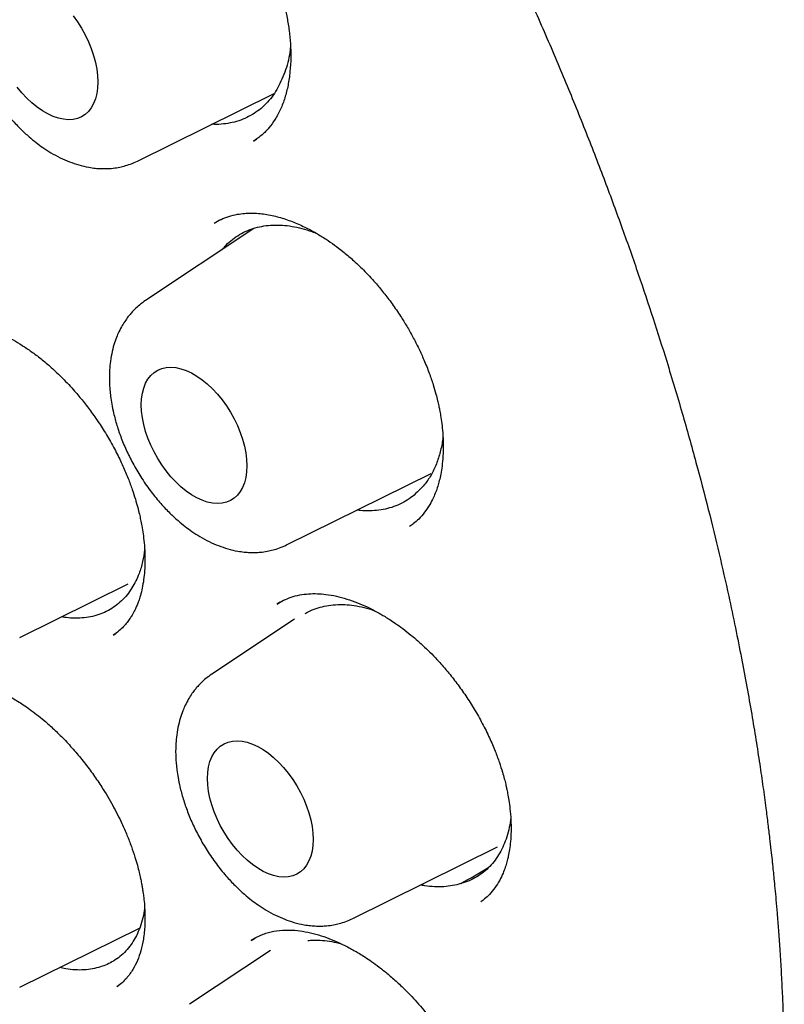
# Model space of a CAD drawing. Header units: millimetres. Extents: x 8 to 692, y 12 to 803.
# Tile 25 of 66: x 609.95 to 616.22, y 314.57 to 322.65. Entities that reach past the tile are written whole.
import ezdxf

# ---------------------------------------------------------------- set-up
doc = ezdxf.new("R2010")
doc.units = ezdxf.units.MM

msp = doc.modelspace()

# ---------------------------------------------------------------- linework, layer by layer
at = {"color": 7, "linetype": 'Continuous', "lineweight": 30}
for p, q in [((610.9167, 321.4939), (612.0383, 322.0488)), ((611.8695, 321.658), (611.8919, 321.6733)), ((611.5943, 321.0109), (611.5505, 320.9877)), ((611.871, 320.941), (610.9815, 320.3484)), ((612.1392, 318.3431), (613.3263, 318.9303)), ((609.9499, 317.5819), (610.8394, 318.0219)), ((612.0863, 317.8715), (612.0595, 317.8564)), ((612.2037, 317.7335), (611.5256, 317.2817)), ((610.7191, 317.6027), (610.7372, 317.6161)), ((612.6833, 315.2763), (613.8703, 315.8636)), ((613.7358, 315.4163), (613.733, 315.4144)), ((609.9499, 314.7111), (610.9341, 315.198)), ((611.8811, 315.1144), (611.8484, 315.0948)), ((612.0074, 315.0144), (611.3429, 314.5717)), ((610.7482, 314.7185), (610.7463, 314.7172)), ((610.7479, 314.7166), (610.7607, 314.727))]:
    msp.add_line(p, q, dxfattribs=at)
at = {"color": 7, "linetype": 'Continuous', "lineweight": 30, "flags": 128}
for points in [[(610.3876, 322.6854), (610.4236, 322.6356), (610.4569, 322.5833), (610.4872, 322.5291), (610.514, 322.4735), (610.5373, 322.4171), (610.5566, 322.3604), (610.5719, 322.3041), (610.5829, 322.2486), (610.5895, 322.1947), (610.5917, 322.1428), (610.5895, 322.0934), (610.5829, 322.0471), (610.5719, 322.0044), (610.5566, 321.9657), (610.5373, 321.9313), (610.514, 321.9017), (610.4872, 321.8771), (610.4569, 321.8578), (610.4236, 321.8441), (610.3876, 321.8359), (610.3492, 321.8334), (610.3088, 321.8367), (610.267, 321.8458), (610.2239, 321.8604), (610.1803, 321.8805), (610.1364, 321.9058), (610.0927, 321.9361), (610.0497, 321.9712), (610.0078, 322.0105), (609.9674, 322.0538), (609.9291, 322.1006)], [(610.9474, 319.4923), (610.9496, 319.5416), (610.9563, 319.5879), (610.9673, 319.6306), (610.9825, 319.6694), (611.0019, 319.7037), (611.0251, 319.7334), (611.052, 319.7579), (611.0822, 319.7772), (611.1155, 319.791), (611.1516, 319.7992), (611.19, 319.8016), (611.2303, 319.7983), (611.2722, 319.7893), (611.3152, 319.7747), (611.3589, 319.7546), (611.4028, 319.7293), (611.4465, 319.6989), (611.4895, 319.6639), (611.5314, 319.6245), (611.5717, 319.5812), (611.6101, 319.5345), (611.6461, 319.4847), (611.6794, 319.4325), (611.7097, 319.3782), (611.7366, 319.3226), (611.7598, 319.2662), (611.7791, 319.2095), (611.7944, 319.1532), (611.8054, 319.0978), (611.812, 319.0438), (611.8142, 318.9919), (611.812, 318.9425), (611.8054, 318.8963), (611.7944, 318.8535), (611.7791, 318.8148), (611.7598, 318.7804), (611.7366, 318.7508), (611.7097, 318.7262), (611.6794, 318.707), (611.6461, 318.6932), (611.6101, 318.685), (611.5717, 318.6826), (611.5314, 318.6859), (611.4895, 318.6949), (611.4465, 318.7095), (611.4028, 318.7296), (611.3589, 318.7549), (611.3152, 318.7853), (611.2722, 318.8203), (611.2303, 318.8596), (611.19, 318.9029), (611.1516, 318.9497), (611.1155, 318.9995), (611.0822, 319.0517), (611.052, 319.1059), (611.0251, 319.1615), (611.0019, 319.218), (610.9825, 319.2746), (610.9673, 319.331), (610.9563, 319.3864), (610.9496, 319.4404), (610.9474, 319.4923)], [(611.4915, 316.4256), (611.4937, 316.4749), (611.5004, 316.5212), (611.5114, 316.5639), (611.5266, 316.6027), (611.5459, 316.637), (611.5692, 316.6666), (611.596, 316.6912), (611.6263, 316.7105), (611.6596, 316.7243), (611.6956, 316.7325), (611.734, 316.7349), (611.7744, 316.7316), (611.8163, 316.7226), (611.8593, 316.708), (611.9029, 316.6879), (611.9468, 316.6626), (611.9905, 316.6322), (612.0335, 316.5972), (612.0754, 316.5578), (612.1158, 316.5145), (612.1542, 316.4678), (612.1902, 316.418), (612.2235, 316.3657), (612.2538, 316.3115), (612.2806, 316.2559), (612.3038, 316.1995), (612.3232, 316.1428), (612.3384, 316.0865), (612.3494, 316.031), (612.3561, 315.9771), (612.3583, 315.9252), (612.3561, 315.8758), (612.3494, 315.8295), (612.3384, 315.7868), (612.3232, 315.7481), (612.3038, 315.7137), (612.2806, 315.6841), (612.2538, 315.6595), (612.2235, 315.6402), (612.1902, 315.6264), (612.1542, 315.6183), (612.1158, 315.6158), (612.0754, 315.6191), (612.0335, 315.6281), (611.9905, 315.6428), (611.9468, 315.6629), (611.9029, 315.6882), (611.8593, 315.7185), (611.8163, 315.7536), (611.7744, 315.7929), (611.734, 315.8362), (611.6956, 315.883), (611.6596, 315.9327), (611.6263, 315.985), (611.596, 316.0392), (611.5692, 316.0948), (611.5459, 316.1512), (611.5266, 316.2079), (611.5114, 316.2643), (611.5004, 316.3197), (611.4937, 316.3737), (611.4915, 316.4256)]]:
    msp.add_lwpolyline(points, dxfattribs=at)
at = {"color": 7, "linetype": 'Continuous', "lineweight": 30}
for points, knots in [([(599.2516, 335.6301), (599.2401, 335.629), (599.2124, 335.6263), (599.1687, 335.6214), (599.1157, 335.6151), (599.0545, 335.6073), (598.9854, 335.598), (598.9075, 335.5867), (598.8211, 335.5733), (598.7263, 335.5575), (598.6241, 335.5389), (598.4538, 335.505), (598.2204, 335.4502), (597.9126, 335.361), (597.595, 335.2489), (597.27, 335.1106), (597.0278, 334.9888), (596.8623, 334.8967), (596.7713, 334.8437), (596.687, 334.7924), (596.6115, 334.7447), (596.5445, 334.7009), (596.4861, 334.6615), (596.4387, 334.6288), (596.4012, 334.6024), (596.3724, 334.5818), (596.3485, 334.5645), (596.3293, 334.5505), (596.3126, 334.5381), (596.2946, 334.5248), (596.2689, 334.5055), (596.233, 334.4783), (596.186, 334.4419), (596.1303, 334.3976), (596.0685, 334.3472), (596.0038, 334.2928), (595.9387, 334.2363), (595.8342, 334.1429), (595.6908, 334.0071), (595.5097, 333.8201), (595.3284, 333.6156), (595.1485, 333.3931), (594.973, 333.1545), (594.8027, 332.8996), (594.6534, 332.6527), (594.5234, 332.4176), (594.4111, 332.1978), (594.3198, 332.0038), (594.2495, 331.8445), (594.2005, 331.7285), (594.1592, 331.6264), (594.1273, 331.5448), (594.1033, 331.4819), (594.086, 331.4356), (594.0719, 331.3974), (594.0609, 331.3672), (594.0513, 331.3404), (594.0406, 331.3103), (594.0264, 331.2701), (594.0081, 331.2173), (593.9857, 331.1511), (593.9595, 331.0713), (593.9305, 330.9802), (593.9007, 330.8828), (593.8716, 330.7838), (593.8437, 330.6852), (593.817, 330.587), (593.7791, 330.4417), (593.7325, 330.2498), (593.6803, 330.0102), (593.633, 329.7673), (593.5894, 329.5142), (593.553, 329.2689), (593.5228, 329.0335), (593.4981, 328.8107), (593.4797, 328.6108), (593.4662, 328.4385), (593.457, 328.3017), (593.4496, 328.1739), (593.4439, 328.0583), (593.4397, 327.9552), (593.4366, 327.8651), (593.4344, 327.7889), (593.4329, 327.7267), (593.432, 327.6784), (593.4313, 327.6415), (593.4307, 327.6005), (593.43, 327.5459), (593.4295, 327.4705), (593.4292, 327.3806), (593.4297, 327.2758), (593.431, 327.1561), (593.4337, 327.022), (593.439, 326.8353), (593.449, 326.5947), (593.4665, 326.2979), (593.4907, 325.9826), (593.5226, 325.6488), (593.563, 325.2961), (593.613, 324.9244), (593.6711, 324.5486), (593.7371, 324.1702), (593.8104, 323.7905), (593.8944, 323.3956), (593.9898, 322.9855), (594.0966, 322.563), (594.2154, 322.1286), (594.3467, 321.6827), (594.4919, 321.223), (594.6433, 320.7749), (594.7993, 320.3399), (594.9575, 319.9218), (595.1247, 319.5018), (595.2992, 319.0848), (595.4795, 318.6733), (595.6763, 318.2439), (595.8903, 317.7979), (596.1224, 317.3365), (596.3606, 316.8844), (596.6056, 316.4392), (596.857, 316.0013), (597.1145, 315.5711), (597.3759, 315.1517), (597.6406, 314.743), (597.9068, 314.3477), (598.1736, 313.9656), (598.4407, 313.5967), (598.7092, 313.2386), (599.0049, 312.8577), (599.3282, 312.4572), (599.6792, 312.041), (600.0296, 311.643), (600.3787, 311.2632), (600.7256, 310.9013), (601.0699, 310.5571), (601.4292, 310.2126), (601.8051, 309.8682), (602.2006, 309.5235), (602.5994, 309.1933), (603.0022, 308.877), (603.4086, 308.5753), (603.7962, 308.3038), (604.1641, 308.0603), (604.4977, 307.8513), (604.7362, 307.7098), (604.8788, 307.6278), (604.936, 307.5953), (604.9842, 307.5681), (605.0283, 307.5435), (605.0773, 307.5163), (605.1427, 307.4804), (605.2236, 307.4366), (605.316, 307.3874), (605.4157, 307.3352), (605.5388, 307.2722), (605.687, 307.1982), (605.8622, 307.1139), (606.0475, 307.028), (606.2604, 306.9336), (606.4959, 306.8346), (606.7487, 306.735), (606.9961, 306.6441), (607.2379, 306.5615), (607.474, 306.4869), (607.7041, 306.4201), (607.9021, 306.3675), (608.0654, 306.3275), (608.1916, 306.2985), (608.3037, 306.2742), (608.4017, 306.2542), (608.4867, 306.2377), (608.5607, 306.2241), (608.6266, 306.2125), (608.6936, 306.2012), (608.7684, 306.1892), (608.8573, 306.1758), (608.9591, 306.1616), (609.0736, 306.1472), (609.1999, 306.1332), (609.3375, 306.1202), (609.4862, 306.1089), (609.6463, 306.1), (609.8617, 306.0927), (610.1283, 306.0925), (610.4413, 306.1062), (610.7538, 306.1344), (611.0099, 306.1701), (611.211, 306.2057), (611.3581, 306.2355), (611.5047, 306.2689), (611.6508, 306.3062), (611.7956, 306.347), (611.9251, 306.3872), (612.0358, 306.4243), (612.1255, 306.456), (612.2041, 306.4853), (612.2719, 306.5116), (612.3291, 306.5346), (612.3786, 306.5551), (612.4235, 306.5741), (612.4675, 306.5932), (612.5121, 306.613), (612.5607, 306.6351), (612.6157, 306.6608), (612.6788, 306.6912), (612.7499, 306.7267), (612.8291, 306.7676), (612.9188, 306.816), (613.019, 306.8727), (613.1299, 306.9387), (613.2488, 307.0135), (613.3752, 307.0978), (613.5087, 307.1924), (613.6377, 307.2898), (613.7596, 307.3876), (613.8703, 307.4812), (613.9763, 307.5754), (614.0757, 307.6682), (614.1689, 307.7591), (614.2651, 307.8569), (614.3627, 307.961), (614.4605, 308.0704), (614.5489, 308.1738), (614.6282, 308.2705), (614.6989, 308.36), (614.7612, 308.4418), (614.8156, 308.5153), (614.8492, 308.5625), (614.8648, 308.5844)], [0, 0, 0, 0, 0.0007522, 0.0018026, 0.0031551, 0.0047047, 0.0065239, 0.0086131, 0.0109726, 0.0136026, 0.0165032, 0.0196082, 0.0281765, 0.0367395, 0.0469265, 0.0571059, 0.0672777, 0.0704467, 0.0735645, 0.0764283, 0.0790165, 0.0813292, 0.0833665, 0.0851282, 0.0863191, 0.08734, 0.0881908, 0.0888715, 0.0893873, 0.0899848, 0.0907991, 0.0921489, 0.0938498, 0.0959017, 0.0982546, 0.1006698, 0.1031165, 0.1055946, 0.1125713, 0.1197856, 0.1273748, 0.1351946, 0.1432111, 0.151423, 0.1598301, 0.1661196, 0.1725141, 0.179009, 0.1825985, 0.1857734, 0.1885337, 0.1908796, 0.1923225, 0.1935471, 0.1945536, 0.1953418, 0.1959241, 0.1966508, 0.1976984, 0.1990668, 0.2007559, 0.20281, 0.2051962, 0.2076987, 0.2101721, 0.2126162, 0.2150311, 0.2174169, 0.2232535, 0.2289078, 0.23445, 0.2402455, 0.2463467, 0.2510911, 0.256005, 0.2610885, 0.2641635, 0.2671732, 0.2699001, 0.2723402, 0.2745347, 0.2764307, 0.2780283, 0.2793274, 0.2803312, 0.2810515, 0.2816319, 0.282895, 0.284456, 0.2863151, 0.288472, 0.2909269, 0.2936796, 0.2966831, 0.3023083, 0.3082467, 0.3144983, 0.3210631, 0.3279409, 0.3351319, 0.3426359, 0.349585, 0.3567826, 0.3642286, 0.371923, 0.3798659, 0.3879087, 0.3961911, 0.4047131, 0.4134748, 0.4210969, 0.4288915, 0.4367378, 0.4445064, 0.4521974, 0.4598108, 0.468684, 0.4774493, 0.4861069, 0.4946568, 0.5032514, 0.5117344, 0.5201058, 0.5283657, 0.5365139, 0.5444081, 0.5521947, 0.5598738, 0.5674453, 0.5771178, 0.5866089, 0.5959189, 0.6050475, 0.613995, 0.6227613, 0.6313465, 0.6411379, 0.6508618, 0.6606087, 0.6703787, 0.6801722, 0.6899894, 0.6982545, 0.7065365, 0.713839, 0.715275, 0.716711, 0.7179186, 0.7187127, 0.719863, 0.7214191, 0.7233823, 0.7256465, 0.7280237, 0.7305102, 0.7344452, 0.7386263, 0.7430538, 0.7477275, 0.7539117, 0.7599947, 0.765964, 0.7718196, 0.7775615, 0.7831896, 0.7886789, 0.7921408, 0.7952617, 0.7980416, 0.8004804, 0.802578, 0.8043917, 0.8060316, 0.8075238, 0.809428, 0.8116641, 0.8142321, 0.8171322, 0.8203644, 0.8238622, 0.8276805, 0.8318193, 0.8362745, 0.8444987, 0.8528482, 0.861323, 0.869923, 0.8740533, 0.8782119, 0.8823988, 0.8866138, 0.8908571, 0.8950649, 0.8980713, 0.9007658, 0.9031484, 0.9052191, 0.9069778, 0.9084245, 0.9098163, 0.9111762, 0.9125539, 0.9140278, 0.9157863, 0.9177984, 0.920093, 0.9226701, 0.9255296, 0.9289348, 0.9326694, 0.9367335, 0.9411269, 0.9458497, 0.9509019, 0.9551026, 0.959326, 0.9633638, 0.9672158, 0.9708821, 0.9743625, 0.9787329, 0.98277, 0.986474, 0.9898448, 0.9928827, 0.9955877, 0.99796, 1, 1, 1, 1]), ([(604.5668, 334.1296), (604.6258, 334.0953), (604.7439, 334.0267), (604.9165, 333.9222), (605.0803, 333.8206), (605.2305, 333.725), (605.367, 333.6361), (605.4857, 333.5574), (605.5875, 333.4887), (605.6735, 333.4298), (605.7492, 333.3775), (605.8145, 333.3318), (605.8694, 333.2931), (605.914, 333.2614), (605.9483, 333.2369), (605.9801, 333.2141), (606.0115, 333.1914), (606.046, 333.1665), (606.0808, 333.1412), (606.1192, 333.1131), (606.1631, 333.0808), (606.2237, 333.036), (606.3036, 332.9763), (606.4054, 332.8993), (606.5237, 332.8084), (606.6591, 332.7026), (606.8121, 332.5808), (606.9801, 332.4442), (607.1628, 332.2923), (607.3448, 332.1371), (607.5244, 331.9806), (607.6989, 331.8252), (607.8789, 331.6613), (608.0618, 331.4911), (608.2454, 331.3163), (608.4652, 331.1024), (608.721, 330.8463), (609.0122, 330.5445), (609.311, 330.2238), (609.617, 329.8834), (609.9295, 329.5225), (610.2413, 329.1487), (610.5519, 328.762), (610.8671, 328.3542), (611.1861, 327.9246), (611.508, 327.4727), (611.826, 327.0069), (612.1394, 326.5273), (612.4474, 326.0344), (612.7436, 325.5382), (613.0275, 325.0398), (613.2992, 324.5403), (613.5635, 324.0303), (613.8196, 323.5104), (614.0496, 323.018), (614.2536, 322.5589), (614.4314, 322.14), (614.5973, 321.7304), (614.7513, 321.3319), (614.8939, 320.9447), (615.0256, 320.5692), (615.147, 320.2055), (615.2675, 319.8253), (615.3855, 319.4313), (615.4989, 319.0262), (615.5997, 318.6407), (615.6888, 318.275), (615.7623, 317.951), (615.8227, 317.6659), (615.8723, 317.4174), (615.9166, 317.1813), (615.956, 316.9575), (615.9909, 316.746), (616.0217, 316.5466), (616.0486, 316.3602), (616.0708, 316.1958), (616.0887, 316.0553), (616.1026, 315.9398), (616.1137, 315.8422), (616.1217, 315.7699), (616.1277, 315.7133), (616.133, 315.6621), (616.1395, 315.5976), (616.1472, 315.5184), (616.1559, 315.4239), (616.1657, 315.3103), (616.1763, 315.1769), (616.1872, 315.023), (616.1975, 314.8564), (616.2064, 314.6832), (616.2159, 314.4536), (616.223, 314.1707), (616.2245, 313.8158), (616.2172, 313.4454), (616.1994, 313.0609), (616.1752, 312.7338), (616.1488, 312.4614), (616.1239, 312.2434), (616.0966, 312.0361), (616.0681, 311.845), (616.0399, 311.6743), (616.0128, 311.5235), (615.9874, 311.3918), (615.9641, 311.2777), (615.9447, 311.1876), (615.9293, 311.1185), (615.9175, 311.0669), (615.9062, 311.0184), (615.894, 310.9671), (615.8777, 310.9006), (615.8569, 310.8178), (615.8309, 310.7189), (615.8007, 310.6084), (615.7656, 310.4864), (615.7252, 310.353), (615.6798, 310.2108), (615.6288, 310.06), (615.5777, 309.9174), (615.5273, 309.7842), (615.4788, 309.6617), (615.4265, 309.5355), (615.3702, 309.406), (615.3096, 309.2732), (615.2451, 309.1389), (615.19, 309.0297), (615.1476, 308.9485), (615.1204, 308.8976), (615.0971, 308.8547), (615.0779, 308.8198), (615.0627, 308.7926), (615.0476, 308.7657), (615.0287, 308.7325), (615.0025, 308.6871), (614.9709, 308.6334), (614.9343, 308.5726), (614.893, 308.5056), (614.8463, 308.4318), (614.7961, 308.3549), (614.7444, 308.2781), (614.6929, 308.2039), (614.6131, 308.0924), (614.5054, 307.9494), (614.3901, 307.8075), (614.3011, 307.7037), (614.2397, 307.6345), (614.1848, 307.5744), (614.1366, 307.523), (614.0921, 307.4767), (614.0471, 307.4308), (613.9941, 307.3779), (613.9303, 307.3161), (613.8541, 307.245), (613.7674, 307.1669), (613.6693, 307.0827), (613.5596, 306.993), (613.4487, 306.9073), (613.3431, 306.8299), (613.2506, 306.7654), (613.1661, 306.7092), (613.0903, 306.6608), (613.0231, 306.6195), (612.9825, 306.5954), (612.9635, 306.584)], [0, 0, 0, 0, 0.0064962, 0.0130097, 0.0190263, 0.0245458, 0.0295681, 0.0340932, 0.0376447, 0.0408152, 0.0436049, 0.0460136, 0.0480414, 0.0496881, 0.0509537, 0.0518383, 0.0532154, 0.0544355, 0.0556558, 0.0570759, 0.0586976, 0.0605209, 0.0637936, 0.0675644, 0.0718331, 0.0769595, 0.0826577, 0.0889279, 0.0957699, 0.1031841, 0.1094614, 0.1160976, 0.12302, 0.1300161, 0.1370722, 0.1441882, 0.1554913, 0.1669424, 0.1785415, 0.191133, 0.2038943, 0.2168253, 0.2299259, 0.243196, 0.2574556, 0.2719058, 0.2865466, 0.3013778, 0.3163994, 0.3316113, 0.3461283, 0.3608144, 0.3756694, 0.3906933, 0.4058859, 0.4180709, 0.430028, 0.4416518, 0.4529422, 0.4638992, 0.4745228, 0.4848131, 0.49477, 0.5068142, 0.5183316, 0.5293222, 0.5397861, 0.5497233, 0.5572519, 0.5644472, 0.5713093, 0.5778382, 0.5840338, 0.5898964, 0.5954258, 0.6005512, 0.604521, 0.6079666, 0.6108882, 0.6132858, 0.6144739, 0.6159857, 0.6179092, 0.6203032, 0.6231675, 0.6265021, 0.6306664, 0.6353877, 0.6406495, 0.6460686, 0.6514839, 0.66211, 0.6727216, 0.6853358, 0.6979299, 0.7105041, 0.7180393, 0.7255675, 0.7328789, 0.7395774, 0.745654, 0.7510168, 0.7557798, 0.7599433, 0.7635072, 0.7657181, 0.7676135, 0.7692638, 0.7711575, 0.7733874, 0.7767891, 0.7805781, 0.7847272, 0.7895721, 0.79483, 0.8005009, 0.806593, 0.8131343, 0.8180829, 0.8232617, 0.8286704, 0.8343092, 0.8401779, 0.8462764, 0.8524387, 0.8551879, 0.8575721, 0.8595915, 0.8612459, 0.8625355, 0.8634737, 0.8651161, 0.8673153, 0.870071, 0.872969, 0.8763014, 0.880068, 0.8841099, 0.8880862, 0.8919856, 0.8958081, 0.9059234, 0.9154577, 0.9200596, 0.9242073, 0.927851, 0.9309908, 0.933658, 0.9364483, 0.9395892, 0.9437006, 0.9483639, 0.9536051, 0.959424, 0.9658207, 0.972795, 0.978435, 0.9836447, 0.9884053, 0.9927173, 0.9965817, 1, 1, 1, 1]), ([(610.3524, 324.2013), (610.3709, 324.2111), (610.4053, 324.2293), (610.4566, 324.2477), (610.4987, 324.2589), (610.5318, 324.2654), (610.5584, 324.2693), (610.581, 324.2717), (610.6025, 324.2732), (610.6208, 324.2739), (610.64, 324.2742), (610.6604, 324.2739), (610.6821, 324.2729), (610.7123, 324.2707), (610.7525, 324.2658), (610.8057, 324.2562), (610.8684, 324.2406), (610.9422, 324.2168), (611.0273, 324.1822), (611.1075, 324.1423), (611.1783, 324.1016), (611.2334, 324.0666), (611.2824, 324.0327), (611.3228, 324.0029), (611.3546, 323.9782), (611.3826, 323.9556), (611.4126, 323.9304), (611.4501, 323.8974), (611.4985, 323.8524), (611.5579, 323.7927), (611.628, 323.7156), (611.6976, 323.6305), (611.7632, 323.5418), (611.8209, 323.4564), (611.8735, 323.3708), (611.9283, 323.2733), (611.9821, 323.1657), (612.0317, 323.051), (612.07, 322.9481), (612.0992, 322.8568), (612.124, 322.7653), (612.1452, 322.6686), (612.1621, 322.5626), (612.1726, 322.453), (612.1755, 322.3401), (612.1693, 322.2262), (612.1533, 322.1157), (612.1272, 322.012), (612.0917, 321.9182), (612.0476, 321.836), (612.0052, 321.7775), (611.9668, 321.7345), (611.9359, 321.7054), (611.9028, 321.6796), (611.8799, 321.665), (611.8675, 321.6571)], [0, 0, 0, 0, 0.0253242, 0.0470736, 0.0652328, 0.0764803, 0.0856799, 0.0952459, 0.1013118, 0.1072963, 0.1136402, 0.1203458, 0.127416, 0.1348482, 0.1496611, 0.1659819, 0.1850694, 0.2070918, 0.2320701, 0.2600282, 0.2770002, 0.2938128, 0.3082114, 0.3201205, 0.3295313, 0.3364368, 0.3450989, 0.356271, 0.3701248, 0.3891316, 0.4116163, 0.4375943, 0.4593822, 0.4815802, 0.5026462, 0.52257, 0.5520473, 0.5785645, 0.6021194, 0.6227208, 0.6412389, 0.6650889, 0.6899589, 0.7162648, 0.7447411, 0.7753753, 0.807039, 0.8385779, 0.8700313, 0.9008441, 0.9300273, 0.9440241, 0.9595267, 0.978178, 1, 1, 1, 1]), ([(609.759, 323.4993), (609.7423, 323.4875), (609.7117, 323.4657), (609.6738, 323.4311), (609.6448, 323.4006), (609.62, 323.3712), (609.5947, 323.3372), (609.5674, 323.2944), (609.5422, 323.2466), (609.5192, 323.1933), (609.4985, 323.1331), (609.4808, 323.0621), (609.469, 322.9872), (609.4637, 322.9179), (609.4627, 322.8597), (609.4642, 322.81), (609.4674, 322.7624), (609.4731, 322.7096), (609.4827, 322.6465), (609.499, 322.5671), (609.5242, 322.4734), (609.5604, 322.3679), (609.6064, 322.2588), (609.6627, 322.1474), (609.7296, 322.0356), (609.8045, 321.9294), (609.882, 321.8352), (609.9559, 321.7574), (610.0232, 321.6953), (610.0836, 321.6458), (610.1434, 321.602), (610.2091, 321.5597), (610.2816, 321.5202), (610.3575, 321.4867), (610.4358, 321.4599), (610.507, 321.4433), (610.5684, 321.4346), (610.6161, 321.4313), (610.6602, 321.4311), (610.7077, 321.4339), (610.7561, 321.4405), (610.8086, 321.4524), (610.8618, 321.4688), (610.8976, 321.4852), (610.9167, 321.4939)], [0, 0, 0, 0, 0.0216965, 0.0399114, 0.0546598, 0.0670239, 0.0822771, 0.1010984, 0.1220201, 0.1398854, 0.1625088, 0.1894331, 0.2173945, 0.2405656, 0.2596599, 0.2753308, 0.2894229, 0.3066046, 0.3271, 0.3508823, 0.3831859, 0.4169686, 0.4522651, 0.4891157, 0.5275657, 0.5674482, 0.6046583, 0.6376197, 0.6663299, 0.6907802, 0.7125787, 0.7381887, 0.7673855, 0.7952607, 0.8232979, 0.8534478, 0.8722377, 0.8893579, 0.9044547, 0.9187599, 0.9394117, 0.9567432, 0.9769397, 1, 1, 1, 1]), ([(612.1717, 322.432), (612.171, 322.4234), (612.1677, 322.3854), (612.1549, 322.3213), (612.1334, 322.24), (612.1125, 322.1905), (612.102, 322.1657)], [0, 0, 0, 0, 0.086641, 0.38494, 0.691223, 1, 1, 1, 1]), ([(612.102, 322.1657), (612.0913, 322.1423), (612.0699, 322.0957), (612.0297, 322.0327), (611.9836, 321.9755), (611.9317, 321.9256), (611.8748, 321.8835), (611.8135, 321.8494), (611.7472, 321.823), (611.6772, 321.8047), (611.6038, 321.7959), (611.5534, 321.793), (611.5269, 321.7955), (611.5263, 321.7955)], [0, 0, 0, 0, 0.098551, 0.197102, 0.298145, 0.399932, 0.498498, 0.598287, 0.698077, 0.799863, 0.898774, 0.997685, 1, 1, 1, 1]), ([(611.5467, 320.985), (611.5646, 320.9954), (611.5997, 321.0158), (611.663, 321.0406), (611.7475, 321.061), (611.8494, 321.0693), (611.9619, 321.0602), (612.074, 321.036), (612.1827, 320.9999), (612.2852, 320.9549), (612.3782, 320.9055), (612.4595, 320.8553), (612.5327, 320.8047), (612.6056, 320.7492), (612.6856, 320.6817), (612.7754, 320.5968), (612.8605, 320.5055), (612.9384, 320.4119), (613.0078, 320.3203), (613.071, 320.2277), (613.1276, 320.1364), (613.1776, 320.048), (613.2245, 319.9562), (613.2698, 319.8571), (613.3095, 319.7577), (613.3418, 319.6633), (613.3637, 319.5881), (613.3782, 319.5307), (613.3879, 319.4879), (613.3962, 319.4469), (613.4049, 319.3984), (613.4142, 319.3347), (613.4222, 319.2564), (613.4263, 319.1659), (613.4243, 319.0746), (613.4166, 318.9923), (613.4058, 318.9255), (613.3936, 318.8711), (613.3803, 318.8236), (613.3643, 318.777), (613.3431, 318.7261), (613.3133, 318.6686), (613.2727, 318.608), (613.2262, 318.5551), (613.1824, 318.5175), (613.1588, 318.5015), (613.1477, 318.4939)], [0, 0, 0, 0, 0.028754, 0.056487, 0.083266, 0.12175, 0.158206, 0.192466, 0.224568, 0.254383, 0.281021, 0.304302, 0.324203, 0.344046, 0.367482, 0.394536, 0.425256, 0.447793, 0.471976, 0.497797, 0.518234, 0.539576, 0.561812, 0.583534, 0.60915, 0.630958, 0.648977, 0.661415, 0.671083, 0.679128, 0.690603, 0.706099, 0.725597, 0.748895, 0.775114, 0.797949, 0.817421, 0.833634, 0.848722, 0.863628, 0.880807, 0.902409, 0.928309, 0.955061, 0.978901, 1, 1, 1, 1]), ([(611.6167, 320.7716), (611.6256, 320.7823), (611.6497, 320.8114), (611.6954, 320.8511), (611.7531, 320.8912), (611.8158, 320.9229), (611.8827, 320.9467), (611.9531, 320.9622), (612.0277, 320.9696), (612.105, 320.9685), (612.1844, 320.9592), (612.2652, 320.9414), (612.3335, 320.9211), (612.3751, 320.9036), (612.3888, 320.8978)], [0, 0, 0, 0, 0.052661, 0.142385, 0.232828, 0.324755, 0.413774, 0.503897, 0.59402, 0.685947, 0.775277, 0.864607, 0.955212, 1, 1, 1, 1]), ([(610.9815, 320.3484), (610.9648, 320.3366), (610.9342, 320.3148), (610.8963, 320.2802), (610.8673, 320.2497), (610.8426, 320.2203), (610.8172, 320.1863), (610.79, 320.1435), (610.7647, 320.0957), (610.7417, 320.0424), (610.721, 319.9822), (610.7033, 319.9112), (610.6915, 319.8363), (610.6862, 319.767), (610.6852, 319.7088), (610.6867, 319.6592), (610.6899, 319.6115), (610.6956, 319.5587), (610.7053, 319.4956), (610.7215, 319.4162), (610.7467, 319.3225), (610.7829, 319.217), (610.8289, 319.1079), (610.8852, 318.9965), (610.9521, 318.8847), (611.027, 318.7785), (611.1045, 318.6843), (611.1784, 318.6065), (611.2457, 318.5444), (611.3061, 318.4949), (611.3659, 318.4511), (611.4316, 318.4088), (611.5041, 318.3693), (611.58, 318.3358), (611.6583, 318.309), (611.7295, 318.2924), (611.7909, 318.2837), (611.8386, 318.2804), (611.8827, 318.2802), (611.9302, 318.283), (611.9787, 318.2896), (612.0312, 318.3015), (612.0843, 318.318), (612.1201, 318.3343), (612.1392, 318.343)], [0, 0, 0, 0, 0.021696, 0.039911, 0.05466, 0.067024, 0.082277, 0.101098, 0.12202, 0.139885, 0.162509, 0.189433, 0.217395, 0.240566, 0.25966, 0.275331, 0.289423, 0.306605, 0.3271, 0.350882, 0.383186, 0.416969, 0.452265, 0.489116, 0.527566, 0.567448, 0.604658, 0.63762, 0.66633, 0.69078, 0.712579, 0.738189, 0.767385, 0.795261, 0.823298, 0.853448, 0.872238, 0.889358, 0.904455, 0.91876, 0.939412, 0.956743, 0.97694, 1, 1, 1, 1]), ([(609.1335, 320.1033), (609.15, 320.1127), (609.1812, 320.1303), (609.2296, 320.1488), (609.2746, 320.1613), (609.3156, 320.1688), (609.3599, 320.1736), (609.4091, 320.1751), (609.4624, 320.1721), (609.5196, 320.1648), (609.5857, 320.1515), (609.6631, 320.1295), (609.7442, 320.0995), (609.8223, 320.0642), (609.8968, 320.0251), (609.9701, 319.9815), (610.0468, 319.93), (610.1269, 319.8699), (610.2129, 319.7973), (610.3058, 319.7091), (610.3926, 319.6157), (610.4716, 319.5213), (610.5415, 319.4297), (610.6113, 319.3286), (610.6795, 319.2187), (610.7422, 319.1048), (610.7959, 318.9938), (610.8391, 318.8917), (610.8728, 318.8007), (610.8984, 318.7213), (610.9175, 318.6538), (610.9314, 318.5978), (610.9426, 318.5471), (610.953, 318.4938), (610.9631, 318.4303), (610.972, 318.3555), (610.9775, 318.2736), (610.9782, 318.1905), (610.974, 318.1117), (610.9652, 318.0391), (610.9525, 317.9728), (610.9381, 317.9185), (610.9234, 317.875), (610.9102, 317.8416), (610.8971, 317.8128), (610.884, 317.7872), (610.8701, 317.7626), (610.8529, 317.7354), (610.83, 317.704), (610.8005, 317.6697), (610.7634, 317.6338), (610.7337, 317.6128), (610.7179, 317.6015)], [0, 0, 0, 0, 0.025545, 0.0481, 0.067668, 0.084238, 0.097797, 0.116901, 0.135096, 0.152638, 0.174943, 0.199033, 0.224471, 0.247771, 0.268162, 0.289819, 0.311549, 0.334783, 0.359788, 0.387881, 0.419258, 0.442016, 0.466248, 0.491956, 0.519144, 0.547409, 0.573703, 0.597406, 0.618494, 0.636878, 0.652579, 0.66562, 0.676254, 0.688591, 0.704102, 0.722762, 0.744515, 0.76703, 0.788882, 0.810085, 0.830654, 0.850481, 0.86401, 0.87612, 0.88682, 0.896682, 0.906066, 0.918608, 0.934287, 0.953084, 0.974987, 1, 1, 1, 1]), ([(613.4224, 319.2303), (613.4224, 319.2291), (613.4199, 319.1899), (613.4046, 319.1186), (613.3755, 319.017), (613.3328, 318.9249), (613.2792, 318.8418), (613.2343, 318.7973), (613.2119, 318.7751)], [0, 0, 0, 0, 0.0056763, 0.2004009, 0.3945583, 0.5961725, 0.7984447, 1, 1, 1, 1]), ([(613.2119, 318.7751), (613.1946, 318.7598), (613.16, 318.7291), (613.1012, 318.692), (613.0374, 318.6618), (612.9691, 318.64), (612.8973, 318.6264), (612.8227, 318.6216), (612.7626, 318.6226), (612.7271, 318.6281), (612.7182, 318.6295)], [0, 0, 0, 0, 0.134753, 0.269506, 0.407666, 0.546843, 0.681617, 0.818063, 0.954509, 1, 1, 1, 1]), ([(610.9748, 318.3017), (610.9702, 318.2695), (610.9603, 318.2009), (610.9341, 318.1169), (610.9038, 318.0455), (610.882, 318.0089), (610.8711, 317.9905)], [0, 0, 0, 0, 0.273385, 0.582336, 0.791172, 1, 1, 1, 1]), ([(610.8711, 317.9905), (610.8581, 317.9711), (610.8322, 317.9324), (610.7857, 317.8823), (610.7349, 317.8388), (610.6967, 317.8163), (610.6781, 317.8053)], [0, 0, 0, 0, 0.249762, 0.499523, 0.7556, 1, 1, 1, 1]), ([(612.0614, 317.8568), (612.0787, 317.8675), (612.1126, 317.8884), (612.1741, 317.9141), (612.245, 317.9328), (612.319, 317.9423), (612.3908, 317.9435), (612.4661, 317.9375), (612.5472, 317.9233), (612.634, 317.9), (612.7188, 317.8698), (612.7964, 317.8361), (612.8598, 317.8042), (612.9088, 317.7771), (612.9485, 317.7537), (612.9894, 317.7282), (613.0378, 317.6959), (613.0962, 317.654), (613.1764, 317.5914), (613.2758, 317.5041), (613.3764, 317.4016), (613.4641, 317.3007), (613.539, 317.2055), (613.6119, 317.1029), (613.6818, 316.9931), (613.7471, 316.8776), (613.8041, 316.7625), (613.8502, 316.655), (613.8849, 316.5612), (613.9092, 316.4851), (613.9259, 316.4256), (613.937, 316.381), (613.946, 316.3415), (613.9548, 316.298), (613.9647, 316.2418), (613.9743, 316.1702), (613.9815, 316.084), (613.983, 315.9945), (613.9785, 315.9119), (613.9702, 315.8444), (613.9601, 315.789), (613.9484, 315.7409), (613.9343, 315.6942), (613.9152, 315.6436), (613.8879, 315.5864), (613.8503, 315.526), (613.8067, 315.4732), (613.7657, 315.4359), (613.7439, 315.4203), (613.7337, 315.4129)], [0, 0, 0, 0, 0.0291394, 0.0570929, 0.083921, 0.1094672, 0.1335754, 0.1564774, 0.1832443, 0.2093112, 0.2346498, 0.2572853, 0.2761075, 0.2888638, 0.2989715, 0.3096982, 0.323318, 0.3398353, 0.3592567, 0.3921189, 0.4270986, 0.4515911, 0.4770162, 0.5033638, 0.5306165, 0.5587512, 0.5871481, 0.6125461, 0.6344699, 0.6529377, 0.6660245, 0.6765863, 0.6846889, 0.6944295, 0.7082761, 0.7262112, 0.7482121, 0.774483, 0.797498, 0.8172788, 0.8339213, 0.8493274, 0.8643309, 0.8815064, 0.9030957, 0.9289731, 0.9556299, 0.9792467, 1, 1, 1, 1]), ([(612.2921, 317.7788), (612.3007, 317.7841), (612.3286, 317.8011), (612.381, 317.8218), (612.4487, 317.841), (612.5212, 317.8518), (612.5967, 317.8544), (612.675, 317.8488), (612.7549, 317.8345), (612.8171, 317.8193), (612.8526, 317.8061), (612.8604, 317.8033)], [0, 0, 0, 0, 0.0572819, 0.1853229, 0.3142611, 0.4442337, 0.5763379, 0.7042634, 0.8337761, 0.9632889, 1, 1, 1, 1]), ([(610.675, 317.8034), (610.6551, 317.7937), (610.6149, 317.7742), (610.5491, 317.7549), (610.4791, 317.7429), (610.4059, 317.74), (610.3438, 317.743), (610.306, 317.7499), (610.2939, 317.7521)], [0, 0, 0, 0, 0.180901, 0.364046, 0.547191, 0.734001, 0.914902, 1, 1, 1, 1]), ([(609.1035, 317.179), (609.1161, 317.1866), (609.1388, 317.2004), (609.1721, 317.2155), (609.1989, 317.2256), (609.2189, 317.2318), (609.2347, 317.2359), (609.2487, 317.2391), (609.2629, 317.242), (609.2782, 317.2446), (609.3027, 317.2481), (609.3384, 317.2512), (609.3973, 317.2517), (609.4753, 317.2444), (609.5578, 317.2269), (609.6304, 317.2051), (609.689, 317.1841), (609.7473, 317.1597), (609.8027, 317.1334), (609.8503, 317.1085), (609.8934, 317.0841), (609.935, 317.059), (609.9811, 317.0293), (610.0329, 316.9934), (610.0903, 316.9505), (610.1568, 316.8965), (610.2324, 316.8291), (610.3159, 316.7467), (610.4001, 316.6547), (610.4808, 316.5567), (610.5554, 316.4566), (610.6343, 316.3399), (610.7137, 316.2066), (610.7812, 316.0739), (610.8306, 315.9612), (610.8662, 315.8688), (610.894, 315.7863), (610.9148, 315.7155), (610.9298, 315.6574), (610.941, 315.608), (610.9493, 315.5668), (610.956, 315.5296), (610.9622, 315.4906), (610.9688, 315.4405), (610.9749, 315.3772), (610.9784, 315.3014), (610.9771, 315.208), (610.9668, 315.1083), (610.9455, 315.0119), (610.917, 314.9303), (610.8856, 314.868), (610.8527, 314.8178), (610.8234, 314.7816), (610.788, 314.746), (610.7611, 314.7261), (610.7467, 314.7154)], [0, 0, 0, 0, 0.021768, 0.039523, 0.053248, 0.061648, 0.067305, 0.072441, 0.077898, 0.083676, 0.089776, 0.105436, 0.122908, 0.152583, 0.185105, 0.202413, 0.220424, 0.238876, 0.255031, 0.269763, 0.280826, 0.292335, 0.305517, 0.32037, 0.336897, 0.355099, 0.378455, 0.404109, 0.431453, 0.45828, 0.484391, 0.509781, 0.546493, 0.581575, 0.604076, 0.625798, 0.646436, 0.662194, 0.676013, 0.687904, 0.697878, 0.70603, 0.715312, 0.727151, 0.744174, 0.764629, 0.788029, 0.822043, 0.853611, 0.882991, 0.913493, 0.929932, 0.949624, 0.972981, 1, 1, 1, 1]), ([(611.5256, 317.2817), (611.5089, 317.2699), (611.4782, 317.2481), (611.4404, 317.2135), (611.4114, 317.183), (611.3866, 317.1536), (611.3613, 317.1196), (611.334, 317.0768), (611.3088, 317.029), (611.2858, 316.9757), (611.2651, 316.9155), (611.2473, 316.8444), (611.2356, 316.7696), (611.2302, 316.7003), (611.2292, 316.6421), (611.2307, 316.5924), (611.234, 316.5447), (611.2397, 316.492), (611.2493, 316.4289), (611.2656, 316.3495), (611.2908, 316.2558), (611.327, 316.1502), (611.373, 316.0412), (611.4293, 315.9298), (611.4962, 315.818), (611.5711, 315.7118), (611.6486, 315.6176), (611.7225, 315.5398), (611.7897, 315.4777), (611.8502, 315.4282), (611.91, 315.3844), (611.9757, 315.3421), (612.0482, 315.3026), (612.1241, 315.2691), (612.2024, 315.2423), (612.2736, 315.2257), (612.335, 315.217), (612.3826, 315.2137), (612.4268, 315.2135), (612.4743, 315.2163), (612.5227, 315.2229), (612.5752, 315.2348), (612.6284, 315.2512), (612.6642, 315.2676), (612.6833, 315.2763)], [0, 0, 0, 0, 0.021696, 0.039911, 0.05466, 0.067024, 0.082277, 0.101098, 0.12202, 0.139885, 0.162509, 0.189433, 0.217395, 0.240566, 0.25966, 0.275331, 0.289423, 0.306605, 0.3271, 0.350882, 0.383186, 0.416969, 0.452265, 0.489116, 0.527566, 0.567448, 0.604658, 0.63762, 0.66633, 0.69078, 0.712579, 0.738189, 0.767385, 0.795261, 0.823298, 0.853448, 0.872238, 0.889358, 0.904455, 0.91876, 0.939412, 0.956743, 0.97694, 1, 1, 1, 1]), ([(613.9792, 316.1015), (613.9756, 316.0755), (613.968, 316.0213), (613.9479, 315.9468), (613.9216, 315.8764), (613.8896, 315.8128), (613.8514, 315.7543), (613.8072, 315.7018), (613.7571, 315.6556), (613.7009, 315.6164), (613.6391, 315.5842), (613.5935, 315.5699), (613.5705, 315.5627)], [0, 0, 0, 0, 0.095199, 0.199165, 0.295768, 0.39397, 0.492172, 0.592014, 0.692101, 0.792901, 0.896031, 1, 1, 1, 1]), ([(613.5705, 315.5627), (613.6442, 315.6056), (613.7197, 315.6495), (613.7956, 315.6936), (613.7973, 315.6946)], [0, 0, 0, 0, 0.977036, 1, 1, 1, 1]), ([(613.5705, 315.5627), (613.548, 315.5566), (613.503, 315.5444), (613.4303, 315.5359), (613.3538, 315.5356), (613.2896, 315.5408), (613.2506, 315.5489), (613.2392, 315.5513)], [0, 0, 0, 0, 0.222777, 0.445555, 0.673965, 0.904055, 1, 1, 1, 1]), ([(610.9748, 315.3639), (610.974, 315.3561), (610.9701, 315.3202), (610.956, 315.2603), (610.9317, 315.1856), (610.9002, 315.1187), (610.8634, 315.0599), (610.8215, 315.0084), (610.7737, 314.9634), (610.7221, 314.9269), (610.6683, 314.8982), (610.6307, 314.8854), (610.6119, 314.8789)], [0, 0, 0, 0, 0.031384, 0.14291, 0.258045, 0.373185, 0.479766, 0.586348, 0.695907, 0.805464, 0.902441, 1, 1, 1, 1]), ([(611.8504, 315.0952), (611.8627, 315.1033), (611.886, 315.1187), (611.9255, 315.1384), (611.9666, 315.1543), (612.0274, 315.171), (612.1054, 315.1824), (612.1985, 315.1817), (612.2908, 315.1695), (612.3776, 315.1495), (612.4634, 315.122), (612.5432, 315.0901), (612.6093, 315.0591), (612.6608, 315.0322), (612.7008, 315.0099), (612.74, 314.9866), (612.7848, 314.9585), (612.8393, 314.9218), (612.903, 314.8753), (612.9737, 314.819), (613.0483, 314.7537), (613.1379, 314.6676), (613.2408, 314.5563), (613.3403, 314.4324), (613.4245, 314.3138), (613.4942, 314.2047), (613.5583, 314.0921), (613.6132, 313.9827), (613.657, 313.8829), (613.6902, 313.7966), (613.7146, 313.724), (613.7321, 313.6653), (613.7432, 313.6239), (613.7509, 313.593), (613.7573, 313.5654), (613.7647, 313.5307), (613.7727, 313.489), (613.7805, 313.4406), (613.7896, 313.3699), (613.7958, 313.2841), (613.7953, 313.1907), (613.7888, 313.1099), (613.7778, 313.0408), (613.764, 312.9824), (613.7463, 312.9261), (613.7242, 312.8731), (613.7032, 312.8339), (613.687, 312.8079), (613.6753, 312.7905), (613.6592, 312.769), (613.6372, 312.7434), (613.6088, 312.7147), (613.586, 312.6968), (613.5736, 312.6871)], [0, 0, 0, 0, 0.022803, 0.043374, 0.061718, 0.078241, 0.112009, 0.146967, 0.174287, 0.20091, 0.226854, 0.250477, 0.270194, 0.283622, 0.294306, 0.304102, 0.316584, 0.331845, 0.349889, 0.370532, 0.392354, 0.415065, 0.450798, 0.488543, 0.514814, 0.541945, 0.569911, 0.596744, 0.620353, 0.640755, 0.657963, 0.671987, 0.682835, 0.687823, 0.6946, 0.703244, 0.713749, 0.726107, 0.74029, 0.768735, 0.794861, 0.818695, 0.84026, 0.859579, 0.876942, 0.900048, 0.919566, 0.92534, 0.9333, 0.944771, 0.959729, 0.978145, 1, 1, 1, 1]), ([(612.3154, 315.0956), (612.3296, 315.097), (612.3676, 315.1007), (612.4334, 315.0975), (612.5098, 315.088), (612.5622, 315.0749), (612.5875, 315.0686)], [0, 0, 0, 0, 0.1679389, 0.4488061, 0.7327748, 1, 1, 1, 1]), ([(610.6119, 314.8789), (610.5905, 314.8729), (610.5477, 314.861), (610.4781, 314.8529), (610.4046, 314.8527), (610.337, 314.8591), (610.2934, 314.8688), (610.2765, 314.8726)], [0, 0, 0, 0, 0.21121, 0.423886, 0.641188, 0.860088, 1, 1, 1, 1])]:
    msp.add_open_spline(points, degree=3, knots=knots, dxfattribs=at)

doc.saveas('drawing.dxf')
